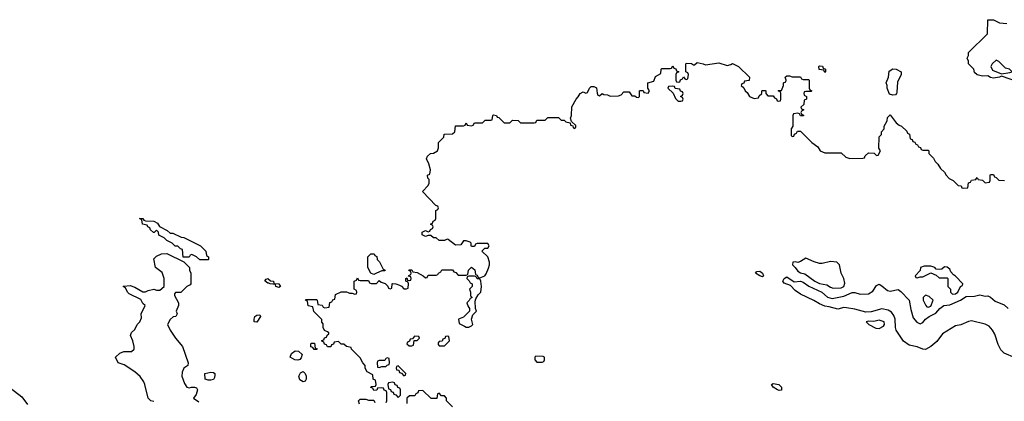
# Model space of a CAD drawing. Header units: inches. Extents: x 2722057 to 2913084, y 892730 to 1030005.
# Tile 186 of 231: x 2837583 to 2844830, y 941546 to 944354. Entities that reach past the tile are written whole.
import ezdxf

# ---------------------------------------------------------------- set-up
doc = ezdxf.new("R2010")
doc.units = ezdxf.units.IN
doc.header["$MEASUREMENT"] = 0
doc.layers.add('C8934', color=7, linetype='Continuous')
doc.layers.add('C8944', color=7, linetype='Continuous')

msp = doc.modelspace()

# ---------------------------------------------------------------- linework, layer by layer
at = {"layer": 'C8934', "color": 2, "elevation": 6}
for points in [[(2838690, 942782), (2838710, 942782), (2838772.7, 942752.7), (2838791.6, 942751.6), (2838914, 942690), (2838954, 942650), (2838958, 942618), (2838974, 942610), (2838974, 942590), (2838970, 942586), (2838910, 942586), (2838886, 942610), (2838850, 942626), (2838838, 942622), (2838830, 942606), (2838787.3, 942607.3), (2838782, 942662), (2838767.3, 942667.3), (2838747.3, 942687.3), (2838728.4, 942688.4), (2838706, 942710), (2838666, 942730), (2838646, 942750), (2838607.3, 942767.3), (2838606, 942790), (2838590, 942806), (2838572.7, 942787.3), (2838567.3, 942787.3), (2838547.3, 942807.3), (2838542, 942822), (2838526, 942830), (2838522, 942842), (2838488, 942850), (2838482, 942882), (2838466, 942890), (2838490, 942892), (2838498, 942878), (2838510, 942874), (2838570, 942872), (2838596.9, 942856.9), (2838611.6, 942831.6), (2838670, 942802)], [(2839490, 942384), (2839468, 942390), (2839466, 942406), (2839426, 942410), (2839416.4, 942416.4), (2839410, 942415.3), (2839388.4, 942431.6), (2839396.4, 942443.6), (2839410, 942450.8), (2839430, 942431.3), (2839452, 942430), (2839454, 942414), (2839492, 942410), (2839502, 942390)], [(2839330, 942129.3), (2839309, 942130), (2839309, 942151), (2839315.3, 942170), (2839330, 942178.8), (2839350, 942182), (2839356, 942170)], [(2839750, 941926), (2839742, 941942), (2839727.3, 941947.3), (2839726, 941970), (2839730, 941974), (2839752.7, 941972.7), (2839758, 941938), (2839772.7, 941932.7), (2839770, 941926)], [(2839630, 941849.2), (2839608, 941850), (2839575.3, 941870), (2839583.2, 941896.8), (2839610, 941918), (2839636, 941916), (2839662, 941890), (2839655.3, 941864.7), (2839645.4, 941854.6)], [(2838970, 941700.7), (2838949.3, 941709.3), (2838946, 941750), (2838990, 941760.5), (2839010, 941759.1), (2839019.1, 941750), (2839019.3, 941739.3), (2839018, 941722), (2839010, 941707.3), (2838990, 941700.7)], [(2839670, 941689), (2839645.1, 941705.1), (2839638, 941730), (2839650, 941756), (2839670, 941764.7), (2839684.7, 941750), (2839691, 941730), (2839691, 941709), (2839684.7, 941695.3)]]:
    msp.add_lwpolyline(points, close=True, dxfattribs=at)
for points in [[(2838570, 941544), (2838549.1, 941549.1), (2838529.1, 941569.1), (2838505.2, 941670), (2838497.2, 941690), (2838470, 941729), (2838430, 941764), (2838353.6, 941813.6), (2838308, 941830), (2838288, 941870), (2838320.4, 941899.6), (2838350, 941912), (2838407.3, 941912.7), (2838426, 941930), (2838426, 941950), (2838415.3, 941990), (2838398, 942030), (2838407.3, 942052.7), (2838430, 942074), (2838448, 942110), (2838468.9, 942131.1), (2838480.4, 942159.6), (2838478, 942190), (2838506, 942250), (2838490, 942266), (2838474, 942294), (2838390, 942338), (2838378, 942350), (2838362, 942382), (2838346, 942390), (2838350, 942394), (2838396.9, 942396.9), (2838430, 942384.7), (2838490, 942352), (2838510, 942352), (2838530, 942362), (2838570, 942371.3), (2838590, 942364.7), (2838615.3, 942364.7), (2838646, 942390), (2838646, 942450), (2838633.2, 942493.2), (2838584, 942530), (2838570, 942594), (2838590, 942614), (2838628.4, 942631.6), (2838667.3, 942632.7), (2838792.7, 942572.7), (2838834, 942530), (2838834, 942510), (2838842, 942490), (2838842, 942410), (2838838, 942402), (2838814, 942390), (2838770, 942346), (2838730, 942346), (2838722, 942338), (2838723.6, 942323.6), (2838752, 942270), (2838752, 942250), (2838734, 942210), (2838742, 942190), (2838732, 942170), (2838712, 942168), (2838691.6, 942148.4), (2838672, 942110), (2838692, 942070), (2838731.3, 942010), (2838781, 941950), (2838824.7, 941830), (2838822, 941810), (2838792, 941790), (2838779.6, 941760.4), (2838778, 941730), (2838796.9, 941676.9), (2838814, 941650), (2838830, 941644.7), (2838849, 941651), (2838871, 941651), (2838884.7, 941644.7), (2838891.1, 941631.1), (2838882.8, 941597.2), (2838862, 941570), (2838902, 941542)], [(2840000, 941946.2), (2839988.4, 941948.4), (2839970, 941966), (2839950, 941966), (2839930, 941986), (2839898, 941982), (2839892.7, 941967.3), (2839878, 941962), (2839872.7, 941947.3), (2839850, 941946), (2839842, 941962), (2839827.3, 941967.3), (2839822, 941982), (2839807.3, 941987.3), (2839807.3, 941992.7), (2839822, 941998), (2839827.3, 942012.7), (2839842, 942018), (2839847.3, 942032.7), (2839858, 942042), (2839858, 942050), (2839850, 942058), (2839827.3, 942067.3), (2839818, 942090), (2839816.4, 942116.4), (2839808, 942128), (2839807.3, 942147.3), (2839747.3, 942207.3), (2839742, 942242), (2839707.3, 942247.3), (2839702, 942282), (2839686, 942290), (2839690, 942294), (2839770, 942294), (2839774, 942290), (2839778, 942258), (2839810, 942254), (2839818, 942238), (2839830, 942234), (2839862, 942238), (2839867.3, 942272.7), (2839882, 942278), (2839887.3, 942292.7), (2839902, 942298), (2839908.9, 942331.1), (2839948.7, 942351.3), (2839990, 942352), (2840000, 942347)], [(2837482, 941670), (2837598.8, 941578.8), (2837642, 941522)]]:
    msp.add_lwpolyline(points, dxfattribs=at)
at = {"layer": 'C8944', "color": 2}
for points, elevation in [([(2844930, 943895.6), (2844810, 943938), (2844794, 943930), (2844750, 943924), (2844729, 943929), (2844710, 943942), (2844670, 943938), (2844630, 943948), (2844610, 943966), (2844606, 943990), (2844566, 944030), (2844566, 944050), (2844558, 944070), (2844566, 944090), (2844567.3, 944112.7), (2844706, 944250), (2844710, 944354), (2844750, 944352), (2844794, 944330), (2844850, 944324.9)], 6), ([(2840000, 942347), (2840010, 942342), (2840030, 942342), (2840050, 942334), (2840062, 942338), (2840066, 942350), (2840062, 942362), (2840046, 942370), (2840046, 942430), (2840062, 942438), (2840070, 942454), (2840078, 942438), (2840090, 942434), (2840150, 942434), (2840158, 942418), (2840170, 942414), (2840210, 942414), (2840230, 942434), (2840243.6, 942423.6), (2840272.7, 942412.7), (2840292.7, 942392.7), (2840298, 942378), (2840310, 942374), (2840322, 942378), (2840326, 942410), (2840330, 942414), (2840351.6, 942411.6), (2840379.6, 942399.6), (2840392.7, 942392.7), (2840410, 942374), (2840430, 942374), (2840442, 942378), (2840446, 942410), (2840442, 942422), (2840426, 942430), (2840426, 942450), (2840434, 942454), (2840438, 942438), (2840450, 942434), (2840462, 942438), (2840466, 942450), (2840462, 942462), (2840446, 942466), (2840447.3, 942472.7), (2840462, 942478), (2840466, 942490), (2840462, 942502), (2840447.3, 942507.3), (2840450, 942514), (2840470, 942514), (2840478, 942498), (2840510, 942494), (2840554, 942470), (2840570, 942454), (2840582, 942458), (2840590, 942474), (2840650, 942474), (2840662, 942478), (2840666, 942490), (2840682, 942498), (2840690, 942514), (2840770, 942514), (2840778, 942498), (2840792.7, 942492.7), (2840810, 942474), (2840870, 942474), (2840882, 942478), (2840886, 942510), (2840910, 942534), (2840932.7, 942512.7), (2840938, 942478), (2840950, 942474), (2840958, 942458), (2840970, 942454), (2841006, 942470), (2841016.4, 942483.6), (2841034.6, 942525.4), (2841042, 942550), (2841042, 942570), (2841028.4, 942608.4), (2840986, 942650), (2841007.3, 942672.7), (2841030, 942674), (2841038, 942690), (2841030, 942706), (2840950, 942706), (2840938, 942702), (2840930, 942686), (2840910, 942686), (2840906, 942690), (2840906, 942710), (2840898, 942718), (2840870, 942726), (2840850, 942726), (2840830, 942698), (2840790, 942695.3), (2840736.4, 942736.4), (2840730, 942738), (2840710, 942728.7), (2840670, 942729), (2840650, 942748), (2840630, 942748), (2840610, 942766), (2840590, 942766), (2840570, 942758), (2840546, 942770), (2840546, 942790), (2840550, 942794), (2840570, 942802), (2840590, 942794), (2840602, 942798), (2840606, 942810), (2840622, 942818), (2840626, 942830), (2840622, 942842), (2840606, 942850), (2840622, 942858), (2840627.3, 942872.7), (2840642, 942878), (2840646, 942890), (2840646, 942950), (2840662, 942958), (2840666, 942970), (2840662, 942982), (2840647.3, 942987.3), (2840548, 943090), (2840590, 943134), (2840598, 943150), (2840598, 943178), (2840588.4, 943188.4), (2840586, 943210), (2840602, 943218), (2840606, 943250), (2840594.6, 943294.6), (2840578, 943330), (2840586, 943350), (2840606, 943370), (2840630, 943372), (2840658, 943390), (2840666, 943410), (2840666, 943450), (2840706, 943490), (2840707.3, 943512.7), (2840770, 943514), (2840786, 943530), (2840790, 943574), (2840850, 943574), (2840862, 943578), (2840870, 943594), (2840878, 943578), (2840910, 943574), (2840922, 943578), (2840930, 943594), (2840990, 943594), (2841010, 943614), (2841050, 943614), (2841062, 943618), (2841066, 943650), (2841070, 943654), (2841094, 943650), (2841098, 943638), (2841110, 943634), (2841150, 943594), (2841190, 943594), (2841210, 943614), (2841252, 943612), (2841270, 943594), (2841370, 943594), (2841382, 943598), (2841390, 943614), (2841450, 943614), (2841470, 943634), (2841550, 943634), (2841570, 943614), (2841590, 943614), (2841603.6, 943603.6), (2841634, 943594), (2841638, 943578), (2841654, 943574), (2841658, 943558), (2841670, 943554), (2841676.4, 943563.6), (2841676.4, 943576.4), (2841646, 943606), (2841638, 943630), (2841646, 943650), (2841648.4, 943711.6), (2841678, 943770), (2841694.6, 943785.4), (2841708.9, 943811.1), (2841730, 943822), (2841750, 943814), (2841762, 943818), (2841778, 943850), (2841790, 943862), (2841810, 943862), (2841830, 943852), (2841832.7, 943812.7), (2841838, 943798), (2841850, 943794), (2841870, 943812), (2841883.6, 943803.6), (2841910, 943802), (2841930, 943792), (2841990, 943794), (2842010, 943802), (2842030, 943822), (2842070, 943822), (2842090, 943794), (2842110, 943794), (2842123.6, 943783.6), (2842138, 943782), (2842146, 943790), (2842146, 943830), (2842150, 943834), (2842172.7, 943832.7), (2842178, 943818), (2842210, 943814), (2842218, 943830), (2842206, 943850), (2842206, 943890), (2842250, 943902), (2842264, 943936), (2842302, 943958), (2842306, 943990), (2842310, 943994), (2842370, 943994), (2842382, 943998), (2842390, 944014), (2842398, 943998), (2842412.7, 943992.7), (2842418, 943978), (2842434, 943970), (2842418, 943962), (2842414, 943950), (2842414, 943910), (2842418, 943898), (2842430, 943894), (2842442, 943898), (2842447.3, 943912.7), (2842462, 943918), (2842470, 943934), (2842478, 943918), (2842490, 943914), (2842502, 943918), (2842506, 943950), (2842502, 943962), (2842486, 943970), (2842486, 944030), (2842490, 944034), (2842527.3, 944032.7), (2842542, 944022), (2842550, 944022), (2842570, 944038), (2842614, 944030), (2842630, 944022), (2842730, 944036), (2842790, 944018), (2842816.4, 944023.6), (2842830, 944032), (2842874, 944010), (2842954, 943930), (2842952.7, 943907.3), (2842918, 943902), (2842912.7, 943887.3), (2842898, 943882), (2842894, 943870), (2842912.7, 943852.7), (2842922, 943830), (2842938, 943818), (2842954, 943790), (2842990, 943774), (2843022, 943778), (2843027.3, 943792.7), (2843046, 943810), (2843046, 943830), (2843050, 943834), (2843070, 943834), (2843074, 943830), (2843074, 943810), (2843090, 943794), (2843130, 943794), (2843138, 943778), (2843152.7, 943772.7), (2843158, 943758), (2843170, 943754), (2843182, 943758), (2843186, 943770), (2843186, 943810), (2843182, 943822), (2843166, 943830), (2843170, 943834), (2843190, 943834), (2843206, 943870), (2843206, 943890), (2843222, 943898), (2843226, 943910), (2843218, 943930), (2843230, 943942), (2843250, 943942), (2843270, 943934), (2843330, 943934), (2843338, 943918), (2843350, 943914), (2843390, 943914), (2843394, 943910), (2843394, 943850), (2843398, 943838), (2843414, 943830), (2843410, 943826), (2843370, 943826), (2843358, 943822), (2843354, 943810), (2843358, 943798), (2843374, 943790), (2843374, 943770), (2843358, 943762), (2843354, 943730), (2843334, 943710), (2843338, 943698), (2843354, 943690), (2843338, 943682), (2843334, 943670), (2843338, 943658), (2843352.7, 943652.7), (2843352.7, 943647.3), (2843330, 943646), (2843322, 943662), (2843310, 943666), (2843278, 943662), (2843274, 943650), (2843274, 943570), (2843262, 943550), (2843262, 943502), (2843270, 943494), (2843282, 943498), (2843287.3, 943512.7), (2843302, 943518), (2843307.3, 943532.7), (2843330, 943534), (2843414, 943450), (2843458, 943418), (2843474, 943390), (2843510, 943374), (2843630, 943374), (2843663.6, 943343.6), (2843692.7, 943332.7), (2843790, 943334), (2843802, 943338), (2843807.3, 943352.7), (2843830, 943374), (2843872, 943372), (2843890, 943354), (2843902, 943358), (2843918, 943390), (2843908, 943408), (2843908.4, 943491.6), (2843926, 943510), (2843926, 943530), (2843946, 943550), (2843946, 943570), (2843968, 943610), (2843970, 943634), (2843990, 943654), (2844035.3, 943595.3), (2844056.9, 943576.9), (2844074, 943570), (2844112.7, 943532.7), (2844118, 943518), (2844132.7, 943512.7), (2844138, 943478), (2844152.7, 943472.7), (2844158, 943458), (2844172.7, 943452.7), (2844178, 943438), (2844192.7, 943432.7), (2844198, 943418), (2844212.7, 943412.7), (2844218, 943398), (2844230, 943394), (2844270, 943394), (2844274, 943390), (2844274, 943370), (2844310, 943334), (2844322, 943310), (2844342, 943290), (2844359.6, 943259.6), (2844391.1, 943231.1), (2844402, 943210), (2844425.4, 943185.4), (2844454, 943170), (2844490, 943134), (2844512.7, 943132.7), (2844518, 943118), (2844530, 943114), (2844562, 943118), (2844567.3, 943152.7), (2844582, 943158), (2844590, 943174), (2844622, 943178), (2844630, 943194), (2844638, 943178), (2844670, 943174), (2844690, 943154), (2844722, 943158), (2844726, 943170), (2844726, 943210), (2844730, 943214), (2844750, 943214), (2844758, 943198), (2844770, 943194), (2844790, 943174), (2844831.6, 943171.6)], 6), ([(2844910, 941866.3), (2844830, 941900.5), (2844804.9, 941924.9), (2844784.1, 941964.1), (2844759.5, 942039.5), (2844744.2, 942070), (2844717.8, 942097.8), (2844690, 942113.6), (2844590, 942138.9), (2844565.8, 942134.2), (2844510, 942109.7), (2844470, 942102.4), (2844376.7, 942043.3), (2844333.7, 941986.3), (2844290.2, 941949.8), (2844250, 941928.2), (2844230, 941929.7), (2844190, 941947.3), (2844130, 941958.4), (2844088.5, 941988.5), (2844035.6, 942070), (2844029.7, 942090), (2844026.6, 942150), (2844018.3, 942178.3), (2844001.1, 942201.1), (2843976.6, 942216.6), (2843930, 942226.6), (2843850, 942204), (2843810, 942203.1), (2843730, 942225.1), (2843670, 942233.6), (2843650, 942235.6), (2843603.9, 942223.9), (2843542, 942242), (2843510, 942245.6), (2843470, 942262), (2843427.6, 942287.6), (2843330, 942335.1), (2843290, 942362), (2843257, 942397), (2843210, 942415.3), (2843201.2, 942430), (2843209.5, 942450.5), (2843230, 942461), (2843284.9, 942424.9), (2843331.3, 942430), (2843350, 942423), (2843392.6, 942392.6), (2843486.8, 942350), (2843530, 942312.7), (2843563, 942303), (2843650, 942319.5), (2843710, 942345.5), (2843730, 942347.7), (2843770, 942335.3), (2843830, 942337), (2843863.5, 942356.5), (2843890, 942398.8), (2843910, 942406.8), (2843930, 942395.5), (2843970, 942361.6), (2843990, 942357.6), (2844050, 942368), (2844070, 942354.9), (2844130.3, 942290.3), (2844142, 942222), (2844160.8, 942160.8), (2844187.2, 942127.2), (2844210, 942116.3), (2844230, 942126.8), (2844249.8, 942150.2), (2844278, 942170), (2844325.5, 942194.5), (2844355.6, 942230), (2844385.2, 942250), (2844430, 942257), (2844508.8, 942291.2), (2844550, 942316), (2844610, 942319.5), (2844650, 942330.4), (2844690, 942320.4), (2844710, 942321.6), (2844730, 942312.4), (2844763.5, 942283.5), (2844830, 942255.6), (2844859.5, 942230)], 2), ([(2840282, 941538), (2840286, 941550), (2840286, 941610), (2840282, 941622), (2840267.3, 941627.3), (2840262, 941642), (2840250, 941646), (2840218, 941642), (2840212.7, 941627.3), (2840190, 941626), (2840182, 941642), (2840167.3, 941647.3), (2840170, 941654), (2840202, 941658), (2840206, 941670), (2840202, 941702), (2840186, 941710), (2840182, 941742), (2840142, 941762), (2840126, 941790), (2840126, 941810), (2840108.4, 941828.4), (2840090, 941866), (2840026, 941930), (2840022, 941942), (2840000, 941946.2)], 6), ([(2840770, 941506), (2840726, 941550), (2840726, 941570), (2840710, 941586), (2840687.3, 941587.3), (2840670, 941606), (2840658, 941602), (2840652.7, 941567.3), (2840612.7, 941567.3), (2840550, 941626), (2840518, 941622), (2840512.7, 941607.3), (2840498, 941602), (2840492.7, 941587.3), (2840452.7, 941587.3), (2840434, 941570), (2840434, 941530)], 6), ([(2840084.7, 941524.7), (2840078, 941550), (2840090, 941562), (2840130, 941562), (2840150, 941554), (2840190, 941554), (2840198, 941538)], 6)]:
    msp.add_lwpolyline(points, dxfattribs=dict(at, elevation=elevation))
for points, elevation in [([(2844770, 944055.3), (2844741, 944030), (2844731, 944010), (2844743.5, 943983.5), (2844810, 943956), (2844870, 943966), (2844888, 943970), (2844868, 943990), (2844838, 943998), (2844790, 944046)], 6), ([(2843510, 943966), (2843502, 943982), (2843467.3, 943987.3), (2843466, 944010), (2843470, 944014), (2843491.6, 944011.6), (2843498, 943998), (2843514, 943990), (2843514, 943970)], 6), ([(2844010, 943799), (2843985.6, 943805.6), (2843969.2, 943849.2), (2843968.7, 943870), (2843962, 943890), (2843978, 943930), (2843984, 943976), (2844010, 943991.3), (2844034, 943990), (2844072, 943970), (2844072, 943950), (2844045.4, 943894.6), (2844039.8, 943820.2), (2844038, 943810), (2844030, 943802)], 6), ([(2842390, 943866), (2842358, 943862), (2842354, 943850), (2842392.7, 943812.7), (2842410, 943774), (2842430, 943754), (2842450, 943754), (2842462, 943758), (2842466, 943770), (2842462, 943782), (2842446, 943790), (2842462, 943798), (2842466, 943810), (2842462, 943822), (2842447.3, 943827.3), (2842442, 943842), (2842407.3, 943847.3), (2842402, 943862)], 6), ([(2840190, 942478), (2840168.7, 942488.7), (2840146, 942530), (2840146, 942610), (2840168.4, 942631.6), (2840192, 942632), (2840198, 942618), (2840212.7, 942612.7), (2840214, 942590), (2840232.7, 942572.7), (2840258, 942518), (2840274, 942510), (2840270, 942506), (2840250, 942506), (2840210, 942488)], 6), ([(2843370, 942599), (2843330, 942574), (2843310, 942568), (2843290, 942573.2), (2843274, 942570), (2843272, 942550), (2843291.1, 942531.1), (2843310, 942502.8), (2843330, 942490.8), (2843363.4, 942483.4), (2843436, 942430), (2843470, 942414), (2843523.4, 942403.4), (2843550, 942384.9), (2843570, 942379.1), (2843630, 942382), (2843649.3, 942390.7), (2843656.5, 942416.5), (2843649.1, 942449.1), (2843628.7, 942490), (2843618, 942550), (2843598, 942570), (2843550, 942575.1), (2843490, 942561.2), (2843470, 942561.2), (2843430, 942572.3)], 6), ([(2844290, 942541.2), (2844240.7, 942539.3), (2844214, 942530), (2844212, 942508), (2844174, 942470), (2844178, 942458), (2844190, 942454), (2844210, 942462), (2844230, 942462), (2844290, 942492), (2844330, 942474), (2844350, 942454), (2844410, 942454), (2844414, 942450), (2844414, 942390), (2844434, 942370), (2844434, 942350), (2844450, 942334), (2844470, 942338), (2844488, 942350), (2844508.4, 942391.6), (2844522, 942398), (2844526, 942410), (2844470, 942468), (2844456.4, 942476.4), (2844438, 942498), (2844430, 942518), (2844410, 942534), (2844390, 942535.3), (2844370, 942518), (2844350, 942515.3), (2844330, 942518), (2844318, 942530)], 6), ([(2840930, 942466), (2840890, 942466), (2840878, 942462), (2840874, 942450), (2840892.7, 942432.7), (2840898, 942418), (2840914, 942410), (2840914, 942390), (2840894, 942370), (2840902, 942350), (2840902, 942322), (2840914, 942310), (2840898, 942302), (2840892.7, 942287.3), (2840874, 942270), (2840883.6, 942243.6), (2840894, 942230), (2840894, 942210), (2840850, 942166), (2840814, 942150), (2840818, 942118), (2840858, 942098), (2840870, 942092), (2840890, 942092), (2840910, 942102), (2840918, 942110), (2840908, 942150), (2840918, 942182), (2840946, 942210), (2840938, 942230), (2840936.4, 942283.6), (2840940.4, 942299.6), (2840958, 942330), (2840978, 942350), (2840982, 942390), (2840978, 942430), (2840970, 942446), (2840950, 942446), (2840942, 942462)], 6), ([(2843050, 942462), (2843030, 942469), (2842998, 942490), (2843010, 942502), (2843030, 942504.7), (2843051.3, 942490), (2843058, 942470)], 2), ([(2844250, 942328), (2844232, 942310), (2844232, 942290), (2844252, 942250), (2844261, 942241), (2844270, 942238), (2844290, 942246), (2844308, 942290), (2844278, 942318)], 6), ([(2843910, 942142), (2843870, 942134), (2843830, 942135.3), (2843814, 942130), (2843834, 942110), (2843883.6, 942083.6), (2843910, 942082), (2843940.4, 942099.6), (2843948, 942110), (2843946, 942130)], 6), ([(2840490, 942026), (2840474, 942006), (2840458, 942002), (2840452.7, 941987.3), (2840438, 941982), (2840434, 941970), (2840450, 941954), (2840470, 941954), (2840482, 941958), (2840486, 941994), (2840510, 941994), (2840526, 942010), (2840522, 942022)], 6), ([(2840730, 942026), (2840718, 942022), (2840712.7, 942007.3), (2840698, 942002), (2840692.7, 941987.3), (2840670, 941986), (2840663.6, 941976.4), (2840663.6, 941963.6), (2840670, 941954), (2840710, 941954), (2840746, 941990), (2840742, 942022)], 6), ([(2840290, 941866), (2840278, 941862), (2840270, 941846), (2840230, 941846), (2840218, 941842), (2840214, 941830), (2840218, 941798), (2840230, 941794), (2840250, 941802), (2840270, 941802), (2840278, 941802), (2840287.3, 941812.7), (2840302, 941818), (2840306, 941830), (2840302, 941862)], 6), ([(2841382, 941878), (2841374, 941870), (2841374, 941850), (2841390, 941834), (2841430, 941834), (2841442, 941838), (2841446, 941850), (2841446, 941870), (2841436.4, 941876.4)], 6), ([(2840370, 941806), (2840358, 941802), (2840354, 941790), (2840358, 941778), (2840374, 941774), (2840378, 941758), (2840394, 941754), (2840410, 941734), (2840422, 941738), (2840426, 941750)], 6), ([(2840330, 941686), (2840298, 941682), (2840294, 941670), (2840298, 941638), (2840312.7, 941632.7), (2840318, 941618), (2840332.7, 941612.7), (2840338, 941598), (2840352.7, 941592.7), (2840370, 941574), (2840386, 941590), (2840386, 941630), (2840382, 941642), (2840367.3, 941647.3), (2840362, 941662), (2840347.3, 941667.3), (2840342, 941682)], 6), ([(2843174.4, 941625.6), (2843162, 941630), (2843129, 941650), (2843118, 941670), (2843130, 941678), (2843172, 941670), (2843191, 941650), (2843190, 941628.7)], 2)]:
    msp.add_lwpolyline(points, close=True, dxfattribs=dict(at, elevation=elevation))

doc.saveas('drawing.dxf')
